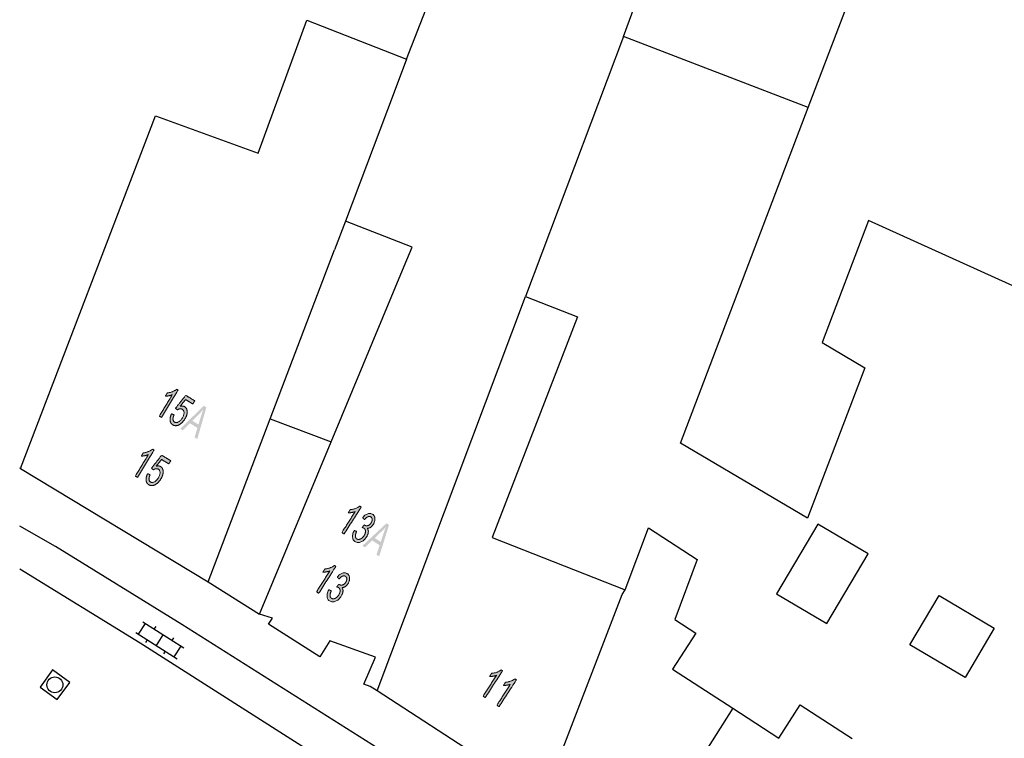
# Model space of a CAD drawing. Header units: metres. Extents: x 134521 to 134907, y 396000 to 396359.
# Tile 4 of 135: x 134521 to 134568, y 396028 to 396062. Entities that reach past the tile are written whole.
import ezdxf

# ---------------------------------------------------------------- set-up
doc = ezdxf.new("R2010")
doc.units = ezdxf.units.M
doc.header["$MEASUREMENT"] = 0

msp = doc.modelspace()

# ---------------------------------------------------------------- hatches: boundary and pattern name
at = {"linetype": 'Continuous', "lineweight": 0, "extrusion": (0, 0, -1)}
h = msp.add_hatch(color=251, dxfattribs=at)
edge = h.paths.add_edge_path()
edge.add_line((-134528.019, 396043.576), (-134527.914, 396043.64))
edge.add_line((-134527.914, 396043.64), (-134528.522, 396044.643))
edge.add_spline(control_points=[(-134528.522, 396044.643), (-134528.451, 396044.612), (-134528.357, 396044.595), (-134528.262, 396044.578), (-134528.197, 396044.581)], knot_values=[0, 0, 0, 0.5, 0.5, 1, 1, 1], degree=2, periodic=0)
edge.add_line((-134528.197, 396044.581), (-134528.289, 396044.733))
edge.add_spline(control_points=[(-134528.289, 396044.733), (-134528.415, 396044.742), (-134528.534, 396044.79), (-134528.654, 396044.838), (-134528.731, 396044.905)], knot_values=[0, 0, 0, 0.5, 0.5, 1, 1, 1], degree=2, periodic=0)
edge.add_line((-134528.731, 396044.905), (-134528.799, 396044.864))
edge.add_line((-134528.799, 396044.864), (-134528.019, 396043.576))
h = msp.add_hatch(color=251, dxfattribs=at)
edge = h.paths.add_edge_path()
edge.add_line((-134528.492, 396043.749), (-134528.61, 396043.696))
edge.add_spline(control_points=[(-134528.61, 396043.696), (-134528.549, 396043.568), (-134528.557, 396043.48), (-134528.564, 396043.393), (-134528.628, 396043.354), (-134528.704, 396043.308), (-134528.809, 396043.362), (-134528.913, 396043.417), (-134528.999, 396043.559), (-134529.081, 396043.694), (-134529.078, 396043.802), (-134529.075, 396043.911), (-134528.993, 396043.96), (-134528.942, 396043.991), (-134528.88, 396043.981), (-134528.818, 396043.971), (-134528.761, 396043.93)], knot_values=[0, 0, 0, 0.125, 0.125, 0.25, 0.25, 0.375, 0.375, 0.5, 0.5, 0.625, 0.625, 0.75, 0.75, 0.875, 0.875, 1, 1, 1], degree=2, periodic=0)
edge.add_line((-134528.761, 396043.93), (-134528.675, 396044.009))
edge.add_line((-134528.675, 396044.009), (-134529.157, 396044.618))
edge.add_line((-134529.157, 396044.618), (-134529.582, 396044.36))
edge.add_line((-134529.582, 396044.36), (-134529.491, 396044.21))
edge.add_line((-134529.491, 396044.21), (-134529.15, 396044.416))
edge.add_line((-134529.15, 396044.416), (-134528.895, 396044.1))
edge.add_spline(control_points=[(-134528.895, 396044.1), (-134529.02, 396044.134), (-134529.105, 396044.082), (-134529.217, 396044.014), (-134529.224, 396043.851), (-134529.23, 396043.688), (-134529.119, 396043.505), (-134529.013, 396043.331), (-134528.869, 396043.245), (-134528.692, 396043.139), (-134528.55, 396043.225), (-134528.433, 396043.296), (-134528.419, 396043.438), (-134528.404, 396043.581), (-134528.492, 396043.749)], knot_values=[0, 0, 0, 0.142857, 0.142857, 0.285714, 0.285714, 0.428571, 0.428571, 0.571429, 0.571429, 0.714286, 0.714286, 0.857143, 0.857143, 1, 1, 1], degree=2, periodic=0)
h = msp.add_hatch(color=251, dxfattribs=at)
h.paths.add_polyline_path([(-134529.702, 396042.557), (-134530.13, 396044.051), (-134530.007, 396044.125), (-134528.901, 396043.042), (-134529.021, 396042.969), (-134529.35, 396043.3), (-134529.709, 396043.083), (-134529.573, 396042.635)])
edge = h.paths.add_edge_path(flags=16)
edge.add_line((-134529.466, 396043.418), (-134529.757, 396043.242))
edge.add_line((-134529.757, 396043.242), (-134529.883, 396043.653))
edge.add_spline(control_points=[(-134529.883, 396043.653), (-134529.941, 396043.839), (-134529.984, 396043.955), (-134529.892, 396043.842), (-134529.789, 396043.738)], knot_values=[0, 0, 0, 0.5, 0.5, 1, 1, 1], degree=2, periodic=0)
edge.add_line((-134529.789, 396043.738), (-134529.466, 396043.418))
h = msp.add_hatch(color=251, dxfattribs=at)
edge = h.paths.add_edge_path()
edge.add_line((-134526.888, 396040.751), (-134526.783, 396040.815))
edge.add_line((-134526.783, 396040.815), (-134527.389, 396041.819))
edge.add_spline(control_points=[(-134527.389, 396041.819), (-134527.319, 396041.788), (-134527.224, 396041.771), (-134527.13, 396041.754), (-134527.065, 396041.756)], knot_values=[0, 0, 0, 0.5, 0.5, 1, 1, 1], degree=2, periodic=0)
edge.add_line((-134527.065, 396041.756), (-134527.157, 396041.908))
edge.add_spline(control_points=[(-134527.157, 396041.908), (-134527.282, 396041.917), (-134527.402, 396041.966), (-134527.521, 396042.015), (-134527.599, 396042.081)], knot_values=[0, 0, 0, 0.5, 0.5, 1, 1, 1], degree=2, periodic=0)
edge.add_line((-134527.599, 396042.081), (-134527.666, 396042.04))
edge.add_line((-134527.666, 396042.04), (-134526.888, 396040.751))
h = msp.add_hatch(color=251, dxfattribs=at)
edge = h.paths.add_edge_path()
edge.add_line((-134527.361, 396040.925), (-134527.479, 396040.872))
edge.add_spline(control_points=[(-134527.479, 396040.872), (-134527.419, 396040.744), (-134527.426, 396040.656), (-134527.434, 396040.569), (-134527.497, 396040.53), (-134527.574, 396040.484), (-134527.678, 396040.539), (-134527.782, 396040.593), (-134527.868, 396040.735), (-134527.95, 396040.87), (-134527.947, 396040.979), (-134527.944, 396041.087), (-134527.862, 396041.137), (-134527.81, 396041.168), (-134527.749, 396041.158), (-134527.687, 396041.147), (-134527.63, 396041.106)], knot_values=[0, 0, 0, 0.125, 0.125, 0.25, 0.25, 0.375, 0.375, 0.5, 0.5, 0.625, 0.625, 0.75, 0.75, 0.875, 0.875, 1, 1, 1], degree=2, periodic=0)
edge.add_line((-134527.63, 396041.106), (-134527.543, 396041.185))
edge.add_line((-134527.543, 396041.185), (-134528.025, 396041.795))
edge.add_line((-134528.025, 396041.795), (-134528.45, 396041.538))
edge.add_line((-134528.45, 396041.538), (-134528.359, 396041.387))
edge.add_line((-134528.359, 396041.387), (-134528.018, 396041.593))
edge.add_line((-134528.018, 396041.593), (-134527.763, 396041.276))
edge.add_spline(control_points=[(-134527.763, 396041.276), (-134527.889, 396041.31), (-134527.974, 396041.259), (-134528.086, 396041.191), (-134528.092, 396041.028), (-134528.099, 396040.865), (-134527.988, 396040.682), (-134527.883, 396040.507), (-134527.739, 396040.421), (-134527.562, 396040.315), (-134527.419, 396040.401), (-134527.303, 396040.472), (-134527.288, 396040.614), (-134527.273, 396040.757), (-134527.361, 396040.925)], knot_values=[0, 0, 0, 0.142857, 0.142857, 0.285714, 0.285714, 0.428571, 0.428571, 0.571429, 0.571429, 0.714286, 0.714286, 0.857143, 0.857143, 1, 1, 1], degree=2, periodic=0)
h = msp.add_hatch(color=251, dxfattribs=at)
edge = h.paths.add_edge_path()
edge.add_line((-134536.617, 396038.085), (-134536.513, 396038.151))
edge.add_line((-134536.513, 396038.151), (-134537.144, 396039.14))
edge.add_spline(control_points=[(-134537.144, 396039.14), (-134537.073, 396039.11), (-134536.978, 396039.095), (-134536.883, 396039.08), (-134536.818, 396039.085)], knot_values=[0, 0, 0, 0.5, 0.5, 1, 1, 1], degree=2, periodic=0)
edge.add_line((-134536.818, 396039.085), (-134536.914, 396039.235))
edge.add_spline(control_points=[(-134536.914, 396039.235), (-134537.04, 396039.24), (-134537.16, 396039.286), (-134537.281, 396039.332), (-134537.36, 396039.396)], knot_values=[0, 0, 0, 0.5, 0.5, 1, 1, 1], degree=2, periodic=0)
edge.add_line((-134537.36, 396039.396), (-134537.427, 396039.354))
edge.add_line((-134537.427, 396039.354), (-134536.617, 396038.085))
h = msp.add_hatch(color=251, dxfattribs=at)
edge = h.paths.add_edge_path()
edge.add_line((-134537.097, 396038.25), (-134537.213, 396038.204))
edge.add_spline(control_points=[(-134537.213, 396038.204), (-134537.147, 396038.061), (-134537.152, 396037.975), (-134537.157, 396037.89), (-134537.219, 396037.85), (-134537.293, 396037.804), (-134537.391, 396037.848), (-134537.49, 396037.891), (-134537.561, 396038.004), (-134537.63, 396038.111), (-134537.627, 396038.21), (-134537.625, 396038.309), (-134537.553, 396038.355), (-134537.524, 396038.373), (-134537.469, 396038.384)], knot_values=[0, 0, 0, 0.142857, 0.142857, 0.285714, 0.285714, 0.428571, 0.428571, 0.571429, 0.571429, 0.714286, 0.714286, 0.857143, 0.857143, 1, 1, 1], degree=2, periodic=0)
edge.add_line((-134537.469, 396038.384), (-134537.567, 396038.513))
edge.add_spline(control_points=[(-134537.567, 396038.513), (-134537.577, 396038.504), (-134537.583, 396038.5), (-134537.649, 396038.458), (-134537.735, 396038.476), (-134537.821, 396038.494), (-134537.89, 396038.602), (-134537.944, 396038.687), (-134537.941, 396038.767), (-134537.939, 396038.848), (-134537.878, 396038.887), (-134537.817, 396038.926), (-134537.741, 396038.894), (-134537.664, 396038.863), (-134537.579, 396038.756)], knot_values=[0, 0, 0, 0.142857, 0.142857, 0.285714, 0.285714, 0.428571, 0.428571, 0.571429, 0.571429, 0.714286, 0.714286, 0.857143, 0.857143, 1, 1, 1], degree=2, periodic=0)
edge.add_line((-134537.579, 396038.756), (-134537.494, 396038.85))
edge.add_spline(control_points=[(-134537.494, 396038.85), (-134537.612, 396038.994), (-134537.734, 396039.037), (-134537.857, 396039.079), (-134537.957, 396039.016), (-134538.026, 396038.972), (-134538.055, 396038.89), (-134538.085, 396038.809), (-134538.067, 396038.712), (-134538.049, 396038.616), (-134537.994, 396038.53), (-134537.942, 396038.448), (-134537.87, 396038.4), (-134537.797, 396038.351), (-134537.715, 396038.348), (-134537.773, 396038.275), (-134537.762, 396038.167), (-134537.752, 396038.059), (-134537.673, 396037.937), (-134537.568, 396037.771), (-134537.414, 396037.708), (-134537.26, 396037.644), (-134537.137, 396037.723), (-134537.026, 396037.793), (-134537.016, 396037.939), (-134537.006, 396038.086), (-134537.097, 396038.25)], knot_values=[0, 0, 0, 0.076923, 0.076923, 0.153846, 0.153846, 0.230769, 0.230769, 0.307692, 0.307692, 0.384615, 0.384615, 0.461538, 0.461538, 0.538462, 0.538462, 0.615385, 0.615385, 0.692308, 0.692308, 0.769231, 0.769231, 0.846154, 0.846154, 0.923077, 0.923077, 1, 1, 1], degree=2, periodic=0)
h = msp.add_hatch(color=251, dxfattribs=at)
h.paths.add_polyline_path([(-134538.275, 396037.026), (-134538.738, 396038.51), (-134538.617, 396038.587), (-134537.486, 396037.529), (-134537.605, 396037.454), (-134537.941, 396037.778), (-134538.295, 396037.552), (-134538.148, 396037.107)])
edge = h.paths.add_edge_path(flags=16)
edge.add_line((-134538.06, 396037.893), (-134538.347, 396037.71))
edge.add_line((-134538.347, 396037.71), (-134538.482, 396038.118))
edge.add_spline(control_points=[(-134538.482, 396038.118), (-134538.545, 396038.303), (-134538.59, 396038.417), (-134538.496, 396038.307), (-134538.39, 396038.205)], knot_values=[0, 0, 0, 0.5, 0.5, 1, 1, 1], degree=2, periodic=0)
edge.add_line((-134538.39, 396038.205), (-134538.06, 396037.893))
h = msp.add_hatch(color=251, dxfattribs=at)
edge = h.paths.add_edge_path()
edge.add_line((-134535.421, 396035.287), (-134535.318, 396035.353))
edge.add_line((-134535.318, 396035.353), (-134535.95, 396036.342))
edge.add_spline(control_points=[(-134535.95, 396036.342), (-134535.878, 396036.312), (-134535.783, 396036.298), (-134535.689, 396036.283), (-134535.623, 396036.287)], knot_values=[0, 0, 0, 0.5, 0.5, 1, 1, 1], degree=2, periodic=0)
edge.add_line((-134535.623, 396036.287), (-134535.719, 396036.437))
edge.add_spline(control_points=[(-134535.719, 396036.437), (-134535.845, 396036.443), (-134535.965, 396036.488), (-134536.086, 396036.534), (-134536.165, 396036.599)], knot_values=[0, 0, 0, 0.5, 0.5, 1, 1, 1], degree=2, periodic=0)
edge.add_line((-134536.165, 396036.599), (-134536.232, 396036.556))
edge.add_line((-134536.232, 396036.556), (-134535.421, 396035.287))
h = msp.add_hatch(color=251, dxfattribs=at)
edge = h.paths.add_edge_path()
edge.add_line((-134535.901, 396035.453), (-134536.018, 396035.407))
edge.add_spline(control_points=[(-134536.018, 396035.407), (-134535.951, 396035.263), (-134535.957, 396035.178), (-134535.962, 396035.092), (-134536.024, 396035.053), (-134536.097, 396035.006), (-134536.196, 396035.05), (-134536.294, 396035.094), (-134536.366, 396035.206), (-134536.434, 396035.313), (-134536.432, 396035.412), (-134536.43, 396035.511), (-134536.358, 396035.557), (-134536.329, 396035.576), (-134536.274, 396035.586)], knot_values=[0, 0, 0, 0.142857, 0.142857, 0.285714, 0.285714, 0.428571, 0.428571, 0.571429, 0.571429, 0.714286, 0.714286, 0.857143, 0.857143, 1, 1, 1], degree=2, periodic=0)
edge.add_line((-134536.274, 396035.586), (-134536.372, 396035.715))
edge.add_spline(control_points=[(-134536.372, 396035.715), (-134536.382, 396035.706), (-134536.388, 396035.702), (-134536.454, 396035.66), (-134536.54, 396035.678), (-134536.626, 396035.696), (-134536.695, 396035.804), (-134536.749, 396035.889), (-134536.746, 396035.97), (-134536.744, 396036.05), (-134536.683, 396036.089), (-134536.622, 396036.128), (-134536.546, 396036.096), (-134536.469, 396036.065), (-134536.384, 396035.958)], knot_values=[0, 0, 0, 0.142857, 0.142857, 0.285714, 0.285714, 0.428571, 0.428571, 0.571429, 0.571429, 0.714286, 0.714286, 0.857143, 0.857143, 1, 1, 1], degree=2, periodic=0)
edge.add_line((-134536.384, 396035.958), (-134536.299, 396036.052))
edge.add_spline(control_points=[(-134536.299, 396036.052), (-134536.417, 396036.196), (-134536.54, 396036.239), (-134536.662, 396036.282), (-134536.762, 396036.218), (-134536.831, 396036.173), (-134536.86, 396036.092), (-134536.89, 396036.011), (-134536.872, 396035.914), (-134536.854, 396035.818), (-134536.799, 396035.732), (-134536.747, 396035.65), (-134536.674, 396035.602), (-134536.602, 396035.553), (-134536.519, 396035.551), (-134536.578, 396035.477), (-134536.567, 396035.369), (-134536.556, 396035.261), (-134536.478, 396035.139), (-134536.372, 396034.974), (-134536.218, 396034.91), (-134536.064, 396034.846), (-134535.941, 396034.925), (-134535.83, 396034.996), (-134535.821, 396035.142), (-134535.811, 396035.288), (-134535.901, 396035.453)], knot_values=[0, 0, 0, 0.076923, 0.076923, 0.153846, 0.153846, 0.230769, 0.230769, 0.307692, 0.307692, 0.384615, 0.384615, 0.461538, 0.461538, 0.538462, 0.538462, 0.615385, 0.615385, 0.692308, 0.692308, 0.769231, 0.769231, 0.846154, 0.846154, 0.923077, 0.923077, 1, 1, 1], degree=2, periodic=0)
h = msp.add_hatch(color=251, dxfattribs=at)
edge = h.paths.add_edge_path()
edge.add_line((-134543.27, 396030.37), (-134543.167, 396030.436))
edge.add_line((-134543.167, 396030.436), (-134543.804, 396031.422))
edge.add_spline(control_points=[(-134543.804, 396031.422), (-134543.732, 396031.392), (-134543.638, 396031.378), (-134543.543, 396031.364), (-134543.477, 396031.368)], knot_values=[0, 0, 0, 0.5, 0.5, 1, 1, 1], degree=2, periodic=0)
edge.add_line((-134543.477, 396031.368), (-134543.574, 396031.518))
edge.add_spline(control_points=[(-134543.574, 396031.518), (-134543.7, 396031.523), (-134543.821, 396031.568), (-134543.941, 396031.613), (-134544.021, 396031.677)], knot_values=[0, 0, 0, 0.5, 0.5, 1, 1, 1], degree=2, periodic=0)
edge.add_line((-134544.021, 396031.677), (-134544.088, 396031.634))
edge.add_line((-134544.088, 396031.634), (-134543.27, 396030.37))
h = msp.add_hatch(color=251, dxfattribs=at)
edge = h.paths.add_edge_path()
edge.add_line((-134543.922, 396029.948), (-134543.819, 396030.015))
edge.add_line((-134543.819, 396030.015), (-134544.456, 396031))
edge.add_spline(control_points=[(-134544.456, 396031), (-134544.385, 396030.971), (-134544.29, 396030.957), (-134544.195, 396030.942), (-134544.13, 396030.947)], knot_values=[0, 0, 0, 0.5, 0.5, 1, 1, 1], degree=2, periodic=0)
edge.add_line((-134544.13, 396030.947), (-134544.226, 396031.096))
edge.add_spline(control_points=[(-134544.226, 396031.096), (-134544.352, 396031.101), (-134544.473, 396031.146), (-134544.594, 396031.191), (-134544.673, 396031.256)], knot_values=[0, 0, 0, 0.5, 0.5, 1, 1, 1], degree=2, periodic=0)
edge.add_line((-134544.673, 396031.256), (-134544.74, 396031.213))
edge.add_line((-134544.74, 396031.213), (-134543.922, 396029.948))

# ---------------------------------------------------------------- linework, layer by layer
at = {"color": 251}
for p, q in [((134549.79, 396061.53), (134555.872, 396078.241)), ((134558.489, 396058.179), (134564.858, 396074.925)), ((134539.554, 396060.466), (134540.593, 396063.118)), ((134532.568, 396056.025), (134534.86, 396062.304)), ((134534.86, 396062.304), (134539.554, 396060.466)), ((134549.79, 396061.53), (134545.171, 396049.27)), ((134558.489, 396058.179), (134549.79, 396061.53)), ((134539.554, 396060.466), (134538.972, 396058.911)), ((134538.972, 396058.911), (134536.68, 396052.822)), ((134552.476, 396042.368), (134558.489, 396058.179)), ((134521.37, 396041.17), (134527.738, 396057.788)), ((134527.738, 396057.788), (134532.568, 396056.025)), ((134536.68, 396052.822), (134536.175, 396051.482)), ((134539.828, 396051.603), (134536.68, 396052.822)), ((134561.338, 396052.859), (134559.149, 396047.11)), ((134577.444, 396045.548), (134561.338, 396052.859)), ((134533.14, 396043.514), (134536.175, 396051.482)), ((134539.452, 396050.701), (134539.828, 396051.603)), ((134536.006, 396042.422), (134539.452, 396050.701)), ((134538.171, 396030.692), (134545.171, 396049.27)), ((134545.171, 396049.27), (134547.622, 396048.321)), ((134547.622, 396048.321), (134543.598, 396037.924)), ((134559.149, 396047.11), (134561.163, 396045.921)), ((134561.163, 396045.921), (134558.464, 396038.832)), ((134530.21, 396035.82), (134533.14, 396043.514)), ((134533.14, 396043.514), (134536.006, 396042.422)), ((134532.63, 396034.311), (134536.006, 396042.422)), ((134558.464, 396038.832), (134552.476, 396042.368)), ((134521.37, 396041.17), (134521.332, 396041.19)), ((134521.37, 396041.17), (134530.21, 396035.82)), ((134523.023, 396037.485), (134521.332, 396038.448)), ((134549.865, 396035.457), (134550.971, 396038.366)), ((134550.971, 396038.366), (134553.262, 396036.884)), ((134558.942, 396038.551), (134556.998, 396035.259)), ((134561.313, 396037.15), (134558.942, 396038.551)), ((134543.598, 396037.924), (134549.865, 396035.457)), ((134528.976, 396033.819), (134523.023, 396037.485)), ((134553.262, 396036.884), (134552.203, 396034.047)), ((134559.37, 396033.859), (134561.313, 396037.15)), ((134527.01, 396032.94), (134521.332, 396036.42)), ((134530.21, 396035.82), (134532.63, 396034.311)), ((134549.723, 396035.237), (134549.865, 396035.457)), ((134546.024, 396025.609), (134549.723, 396035.237)), ((134556.998, 396035.259), (134559.37, 396033.859)), ((134563.284, 396032.851), (134564.657, 396035.176)), ((134564.657, 396035.176), (134567.255, 396033.643)), ((134533.25, 396034.12), (134532.63, 396034.311)), ((134533.06, 396033.83), (134533.25, 396034.12)), ((134552.203, 396034.047), (134553.193, 396033.406)), ((134526.932, 396033.36), (134527.255, 396033.866)), ((134527.128, 396033.947), (134529.068, 396032.711)), ((134527.676, 396033.598), (134527.757, 396033.724)), ((134538.517, 396027.786), (134528.976, 396033.819)), ((134535.47, 396032.29), (134533.06, 396033.83)), ((134567.255, 396033.643), (134565.882, 396031.317)), ((134526.806, 396033.441), (134528.746, 396032.205)), ((134527.274, 396032.965), (134527.354, 396033.092)), ((134527.776, 396032.823), (134528.098, 396033.329)), ((134528.52, 396033.06), (134528.6, 396033.187)), ((134553.193, 396033.406), (134552.095, 396031.71)), ((134537.541, 396026.23), (134527.01, 396032.94)), ((134528.619, 396032.286), (134528.942, 396032.792)), ((134535.95, 396033.05), (134535.47, 396032.29)), ((134538.1, 396032.27), (134535.95, 396033.05)), ((134565.882, 396031.317), (134563.284, 396032.851)), ((134528.117, 396032.428), (134528.198, 396032.554)), ((134537.55, 396031.01), (134538.1, 396032.27)), ((134552.095, 396031.71), (134554.932, 396029.873)), ((134537.85, 396030.9), (134537.55, 396031.01)), ((134538.171, 396030.692), (134537.85, 396030.9)), ((134546.024, 396025.609), (134538.171, 396030.692)), ((134554.932, 396029.873), (134550.423, 396022.761)), ((134554.932, 396029.873), (134557.108, 396028.465)), ((134557.108, 396028.465), (134558.119, 396030.025)), ((134558.119, 396030.025), (134560.567, 396028.441))]:
    msp.add_line(p, q, dxfattribs=at)
at = {"color": 251, "flags": 128}
msp.add_lwpolyline([(134522.292, 396030.864), (134523.101, 396030.277), (134523.688, 396031.086), (134522.879, 396031.673)], close=True, dxfattribs=at)
at = {"color": 251}
msp.add_circle((134522.99, 396030.975), 0.375, dxfattribs=at)
at = {"color": 251, "linetype": 'Continuous', "lineweight": 0}
for points, knots in [([(134528.019, 396043.576), (134527.966, 396043.608), (134527.914, 396043.64), (134528.218, 396044.142), (134528.522, 396044.643), (134528.451, 396044.612), (134528.357, 396044.595), (134528.262, 396044.578), (134528.197, 396044.581), (134528.243, 396044.657), (134528.289, 396044.733), (134528.415, 396044.742), (134528.534, 396044.79), (134528.654, 396044.838), (134528.731, 396044.905), (134528.765, 396044.884), (134528.799, 396044.864), (134528.409, 396044.22), (134528.019, 396043.576)], [0, 0, 0, 0.1, 0.1, 0.2, 0.2, 0.3, 0.3, 0.4, 0.4, 0.6, 0.6, 0.7, 0.7, 0.8, 0.8, 0.9, 0.9, 1, 1, 1]), ([(134528.492, 396043.749), (134528.551, 396043.723), (134528.61, 396043.696), (134528.549, 396043.568), (134528.557, 396043.48), (134528.564, 396043.393), (134528.628, 396043.354), (134528.704, 396043.308), (134528.809, 396043.362), (134528.913, 396043.417), (134528.999, 396043.559), (134529.081, 396043.694), (134529.078, 396043.802), (134529.075, 396043.911), (134528.993, 396043.96), (134528.942, 396043.991), (134528.88, 396043.981), (134528.818, 396043.971), (134528.761, 396043.93), (134528.718, 396043.969), (134528.675, 396044.009), (134528.916, 396044.313), (134529.157, 396044.618), (134529.369, 396044.489), (134529.582, 396044.36), (134529.536, 396044.285), (134529.491, 396044.21), (134529.32, 396044.313), (134529.15, 396044.416), (134529.022, 396044.258), (134528.895, 396044.1), (134529.02, 396044.134), (134529.105, 396044.082), (134529.217, 396044.014), (134529.224, 396043.851), (134529.23, 396043.688), (134529.119, 396043.505), (134529.013, 396043.331), (134528.869, 396043.245), (134528.692, 396043.139), (134528.55, 396043.225), (134528.433, 396043.296), (134528.419, 396043.438), (134528.404, 396043.581), (134528.492, 396043.749)], [0, 0, 0, 0.25, 0.25, 0.28125, 0.28125, 0.3125, 0.3125, 0.34375, 0.34375, 0.375, 0.375, 0.40625, 0.40625, 0.4375, 0.4375, 0.46875, 0.46875, 0.5, 0.5, 0.541667, 0.541667, 0.583333, 0.583333, 0.625, 0.625, 0.666667, 0.666667, 0.708333, 0.708333, 0.75, 0.75, 0.785714, 0.785714, 0.821429, 0.821429, 0.857143, 0.857143, 0.892857, 0.892857, 0.928571, 0.928571, 0.964286, 0.964286, 1, 1, 1]), ([(134526.888, 396040.751), (134526.835, 396040.783), (134526.783, 396040.815), (134527.086, 396041.317), (134527.389, 396041.819), (134527.319, 396041.788), (134527.224, 396041.771), (134527.13, 396041.754), (134527.065, 396041.756), (134527.111, 396041.832), (134527.157, 396041.908), (134527.282, 396041.917), (134527.402, 396041.966), (134527.521, 396042.015), (134527.599, 396042.081), (134527.633, 396042.061), (134527.666, 396042.04), (134527.277, 396041.396), (134526.888, 396040.751)], [0, 0, 0, 0.1, 0.1, 0.2, 0.2, 0.3, 0.3, 0.4, 0.4, 0.6, 0.6, 0.7, 0.7, 0.8, 0.8, 0.9, 0.9, 1, 1, 1]), ([(134527.361, 396040.925), (134527.42, 396040.899), (134527.479, 396040.872), (134527.419, 396040.744), (134527.426, 396040.656), (134527.434, 396040.569), (134527.497, 396040.53), (134527.574, 396040.484), (134527.678, 396040.539), (134527.782, 396040.593), (134527.868, 396040.735), (134527.95, 396040.87), (134527.947, 396040.979), (134527.944, 396041.087), (134527.862, 396041.137), (134527.81, 396041.168), (134527.749, 396041.158), (134527.687, 396041.147), (134527.63, 396041.106), (134527.587, 396041.145), (134527.543, 396041.185), (134527.784, 396041.49), (134528.025, 396041.795), (134528.237, 396041.666), (134528.45, 396041.538), (134528.404, 396041.462), (134528.359, 396041.387), (134528.188, 396041.49), (134528.018, 396041.593), (134527.89, 396041.435), (134527.763, 396041.276), (134527.889, 396041.31), (134527.974, 396041.259), (134528.086, 396041.191), (134528.092, 396041.028), (134528.099, 396040.865), (134527.988, 396040.682), (134527.883, 396040.507), (134527.739, 396040.421), (134527.562, 396040.315), (134527.419, 396040.401), (134527.303, 396040.472), (134527.288, 396040.614), (134527.273, 396040.757), (134527.361, 396040.925)], [0, 0, 0, 0.25, 0.25, 0.28125, 0.28125, 0.3125, 0.3125, 0.34375, 0.34375, 0.375, 0.375, 0.40625, 0.40625, 0.4375, 0.4375, 0.46875, 0.46875, 0.5, 0.5, 0.541667, 0.541667, 0.583333, 0.583333, 0.625, 0.625, 0.666667, 0.666667, 0.708333, 0.708333, 0.75, 0.75, 0.785714, 0.785714, 0.821429, 0.821429, 0.857143, 0.857143, 0.892857, 0.892857, 0.928571, 0.928571, 0.964286, 0.964286, 1, 1, 1]), ([(134536.617, 396038.085), (134536.565, 396038.118), (134536.513, 396038.151), (134536.829, 396038.645), (134537.144, 396039.14), (134537.073, 396039.11), (134536.978, 396039.095), (134536.883, 396039.08), (134536.818, 396039.085), (134536.866, 396039.16), (134536.914, 396039.235), (134537.04, 396039.24), (134537.16, 396039.286), (134537.281, 396039.332), (134537.36, 396039.396), (134537.393, 396039.375), (134537.427, 396039.354), (134537.022, 396038.719), (134536.617, 396038.085)], [0, 0, 0, 0.1, 0.1, 0.2, 0.2, 0.3, 0.3, 0.4, 0.4, 0.6, 0.6, 0.7, 0.7, 0.8, 0.8, 0.9, 0.9, 1, 1, 1]), ([(134537.097, 396038.25), (134537.155, 396038.227), (134537.213, 396038.204), (134537.147, 396038.061), (134537.152, 396037.975), (134537.157, 396037.89), (134537.219, 396037.85), (134537.293, 396037.804), (134537.391, 396037.848), (134537.49, 396037.891), (134537.561, 396038.004), (134537.63, 396038.111), (134537.627, 396038.21), (134537.625, 396038.309), (134537.553, 396038.355), (134537.524, 396038.373), (134537.469, 396038.384), (134537.518, 396038.448), (134537.567, 396038.513), (134537.577, 396038.504), (134537.583, 396038.5), (134537.649, 396038.458), (134537.735, 396038.476), (134537.821, 396038.494), (134537.89, 396038.602), (134537.944, 396038.687), (134537.941, 396038.767), (134537.939, 396038.848), (134537.878, 396038.887), (134537.817, 396038.926), (134537.741, 396038.894), (134537.664, 396038.863), (134537.579, 396038.756), (134537.537, 396038.803), (134537.494, 396038.85), (134537.612, 396038.994), (134537.734, 396039.037), (134537.857, 396039.079), (134537.957, 396039.016), (134538.026, 396038.972), (134538.055, 396038.89), (134538.085, 396038.809), (134538.067, 396038.712), (134538.049, 396038.616), (134537.994, 396038.53), (134537.942, 396038.448), (134537.87, 396038.4), (134537.797, 396038.351), (134537.715, 396038.348), (134537.773, 396038.275), (134537.762, 396038.167), (134537.752, 396038.059), (134537.673, 396037.937), (134537.568, 396037.771), (134537.414, 396037.708), (134537.26, 396037.644), (134537.137, 396037.723), (134537.026, 396037.793), (134537.016, 396037.939), (134537.006, 396038.086), (134537.097, 396038.25)], [0, 0, 0, 0.166667, 0.166667, 0.190476, 0.190476, 0.214286, 0.214286, 0.238095, 0.238095, 0.261905, 0.261905, 0.285714, 0.285714, 0.309524, 0.309524, 0.333333, 0.333333, 0.5, 0.5, 0.52381, 0.52381, 0.547619, 0.547619, 0.571429, 0.571429, 0.595238, 0.595238, 0.619048, 0.619048, 0.642857, 0.642857, 0.666667, 0.666667, 0.833333, 0.833333, 0.846154, 0.846154, 0.858974, 0.858974, 0.871795, 0.871795, 0.884615, 0.884615, 0.897436, 0.897436, 0.910256, 0.910256, 0.923077, 0.923077, 0.935897, 0.935897, 0.948718, 0.948718, 0.961538, 0.961538, 0.974359, 0.974359, 0.987179, 0.987179, 1, 1, 1]), ([(134535.421, 396035.287), (134535.37, 396035.32), (134535.318, 396035.353), (134535.634, 396035.848), (134535.95, 396036.342), (134535.878, 396036.312), (134535.783, 396036.298), (134535.689, 396036.283), (134535.623, 396036.287), (134535.671, 396036.362), (134535.719, 396036.437), (134535.845, 396036.443), (134535.965, 396036.488), (134536.086, 396036.534), (134536.165, 396036.599), (134536.199, 396036.577), (134536.232, 396036.556), (134535.827, 396035.922), (134535.421, 396035.287)], [0, 0, 0, 0.1, 0.1, 0.2, 0.2, 0.3, 0.3, 0.4, 0.4, 0.6, 0.6, 0.7, 0.7, 0.8, 0.8, 0.9, 0.9, 1, 1, 1]), ([(134535.901, 396035.453), (134535.959, 396035.43), (134536.018, 396035.407), (134535.951, 396035.263), (134535.957, 396035.178), (134535.962, 396035.092), (134536.024, 396035.053), (134536.097, 396035.006), (134536.196, 396035.05), (134536.294, 396035.094), (134536.366, 396035.206), (134536.434, 396035.313), (134536.432, 396035.412), (134536.43, 396035.511), (134536.358, 396035.557), (134536.329, 396035.576), (134536.274, 396035.586), (134536.323, 396035.651), (134536.372, 396035.715), (134536.382, 396035.706), (134536.388, 396035.702), (134536.454, 396035.66), (134536.54, 396035.678), (134536.626, 396035.696), (134536.695, 396035.804), (134536.749, 396035.889), (134536.746, 396035.97), (134536.744, 396036.05), (134536.683, 396036.089), (134536.622, 396036.128), (134536.546, 396036.096), (134536.469, 396036.065), (134536.384, 396035.958), (134536.342, 396036.005), (134536.299, 396036.052), (134536.417, 396036.196), (134536.54, 396036.239), (134536.662, 396036.282), (134536.762, 396036.218), (134536.831, 396036.173), (134536.86, 396036.092), (134536.89, 396036.011), (134536.872, 396035.914), (134536.854, 396035.818), (134536.799, 396035.732), (134536.747, 396035.65), (134536.674, 396035.602), (134536.602, 396035.553), (134536.519, 396035.551), (134536.578, 396035.477), (134536.567, 396035.369), (134536.556, 396035.261), (134536.478, 396035.139), (134536.372, 396034.974), (134536.218, 396034.91), (134536.064, 396034.846), (134535.941, 396034.925), (134535.83, 396034.996), (134535.821, 396035.142), (134535.811, 396035.288), (134535.901, 396035.453)], [0, 0, 0, 0.166667, 0.166667, 0.190476, 0.190476, 0.214286, 0.214286, 0.238095, 0.238095, 0.261905, 0.261905, 0.285714, 0.285714, 0.309524, 0.309524, 0.333333, 0.333333, 0.5, 0.5, 0.52381, 0.52381, 0.547619, 0.547619, 0.571429, 0.571429, 0.595238, 0.595238, 0.619048, 0.619048, 0.642857, 0.642857, 0.666667, 0.666667, 0.833333, 0.833333, 0.846154, 0.846154, 0.858974, 0.858974, 0.871795, 0.871795, 0.884615, 0.884615, 0.897436, 0.897436, 0.910256, 0.910256, 0.923077, 0.923077, 0.935897, 0.935897, 0.948718, 0.948718, 0.961538, 0.961538, 0.974359, 0.974359, 0.987179, 0.987179, 1, 1, 1]), ([(134543.27, 396030.37), (134543.219, 396030.403), (134543.167, 396030.436), (134543.486, 396030.929), (134543.804, 396031.422), (134543.732, 396031.392), (134543.638, 396031.378), (134543.543, 396031.364), (134543.477, 396031.368), (134543.526, 396031.443), (134543.574, 396031.518), (134543.7, 396031.523), (134543.821, 396031.568), (134543.941, 396031.613), (134544.021, 396031.677), (134544.054, 396031.656), (134544.088, 396031.634), (134543.679, 396031.002), (134543.27, 396030.37)], [0, 0, 0, 0.1, 0.1, 0.2, 0.2, 0.3, 0.3, 0.4, 0.4, 0.6, 0.6, 0.7, 0.7, 0.8, 0.8, 0.9, 0.9, 1, 1, 1]), ([(134543.922, 396029.948), (134543.871, 396029.981), (134543.819, 396030.015), (134544.138, 396030.507), (134544.456, 396031), (134544.385, 396030.971), (134544.29, 396030.957), (134544.195, 396030.942), (134544.13, 396030.947), (134544.178, 396031.022), (134544.226, 396031.096), (134544.352, 396031.101), (134544.473, 396031.146), (134544.594, 396031.191), (134544.673, 396031.256), (134544.707, 396031.234), (134544.74, 396031.213), (134544.331, 396030.58), (134543.922, 396029.948)], [0, 0, 0, 0.1, 0.1, 0.2, 0.2, 0.3, 0.3, 0.4, 0.4, 0.6, 0.6, 0.7, 0.7, 0.8, 0.8, 0.9, 0.9, 1, 1, 1])]:
    msp.add_open_spline(points, degree=2, knots=knots, dxfattribs=at)

doc.saveas('drawing.dxf')
